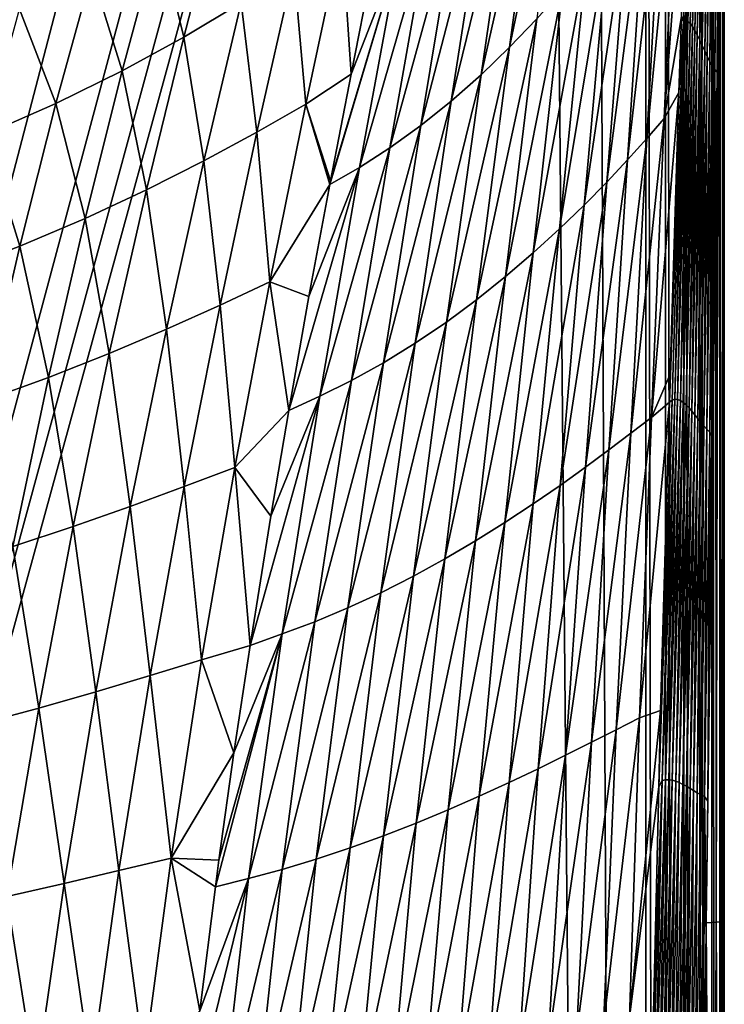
# Model space of a CAD drawing. Header units: metres. Extents: x -23 to 23, y -159 to 23.
# Tile 44 of 89: x 12 to 21, y -36 to -24. Entities that reach past the tile are written whole.
import ezdxf

# ---------------------------------------------------------------- set-up
doc = ezdxf.new("R2010")
doc.units = ezdxf.units.M
doc.layers.add('solid_509541_140_SW0001', color=7, linetype='CONTINUOUS')

msp = doc.modelspace()

# ---------------------------------------------------------------- linework, layer by layer
at = {"layer": 'solid_509541_140_SW0001'}
for points in [[(19.542233, -3.727802, 147.5), (20.215471, -149, 147.5), (20.215471, 0, 147.5)], [(20.473274, -149, 147.466202), (20.215471, 0, 147.5), (20.215471, -149, 147.5)], [(20.471779, 0, 147.466599), (20.215471, 0, 147.5), (20.473274, -149, 147.466202)], [(20.471779, 0, 147.466599), (20.473274, -149, 147.466202), (20.710964, -149, 147.368607)], [(20.710964, 0, 147.368607), (20.471779, 0, 147.466599), (20.710964, -149, 147.368607)], [(20.710964, 0, 147.368607), (20.710964, -149, 147.368607), (20.917044, -149, 147.212601)], [(20.917044, 0, 147.212601), (20.710964, 0, 147.368607), (20.917044, -149, 147.212601)], [(20.917044, 0, 147.212601), (20.922199, -149, 147.207489), (21.076254, -149, 147.008972)], [(20.917044, 0, 147.212601), (20.917044, -149, 147.212601), (20.922199, -149, 147.207489)], [(21.076254, 0, 147.008972), (20.917044, 0, 147.212601), (21.076254, -149, 147.008972)], [(21.076254, 0, 147.008972), (21.081356, -149, 147.000244), (21.177954, -149, 146.771347)], [(21.076254, 0, 147.008972), (21.076254, -149, 147.008972), (21.081356, -149, 147.000244)], [(21.177954, 0, 146.771347), (21.076254, 0, 147.008972), (21.177954, -149, 146.771347)], [(21.177954, 0, 146.771347), (21.215349, -149, 146.515594), (21.215349, 0, 146.515594)], [(21.177954, 0, 146.771347), (21.181391, -149, 146.758835), (21.215349, -149, 146.515594)], [(21.177954, 0, 146.771347), (21.177954, -149, 146.771347), (21.181391, -149, 146.758835)], [(21.234728, -36.462826, 145.272888), (21.215349, 0, 146.515594), (21.215349, -149, 146.515594)], [(21.237419, -23.862612, 145.100357), (21.237654, -22.788187, 145.085297), (21.215349, 0, 146.515594)], [(21.234896, -35.425251, 145.2621), (21.237419, -23.862612, 145.100357), (21.215349, 0, 146.515594)], [(21.234728, -36.462826, 145.272888), (21.234896, -35.425251, 145.2621), (21.215349, 0, 146.515594)], [(19.542233, -3.727802, 147.5), (18.92091, -6.147776, 147.5), (20.215471, -149, 147.5)], [(18.92091, -6.147776, 147.5), (-20.215473, -149, 147.5), (20.215471, -149, 147.5)], [(18.92091, -6.147776, 147.5), (18.001144, -8.470781, 147.5), (-20.215473, -149, 147.5)], [(18.001144, -8.470781, 147.5), (16.797661, -10.659938, 147.5), (-20.215473, -149, 147.5)], [(16.797661, -10.659938, 147.5), (15.328966, -12.681423, 147.5), (-20.215473, -149, 147.5)], [(15.328966, -12.681423, 147.5), (13.618851, -14.502491, 147.5), (-20.215473, -149, 147.5)], [(13.618851, -14.502491, 147.5), (11.693766, -16.095087, 147.5), (-20.215473, -149, 147.5)], [(20.703924, -23.630579, 143.131866), (20.853333, -18.778284, 142.97464), (20.874388, -18.762386, 143.076889)], [(20.733398, -23.619589, 143.225143), (20.703924, -23.630579, 143.131866), (20.874388, -18.762386, 143.076889)], [(20.733398, -23.619589, 143.225143), (20.874388, -18.762386, 143.076889), (20.89522, -18.769749, 143.18605)], [(20.763071, -23.628086, 143.324722), (20.733398, -23.619589, 143.225143), (20.89522, -18.769749, 143.18605)], [(20.763071, -23.628086, 143.324722), (20.89522, -18.769749, 143.18605), (20.916016, -18.797548, 143.300613)], [(20.703924, -23.630579, 143.131866), (20.677776, -23.563038, 143.042633), (20.853333, -18.778284, 142.97464)], [(20.793045, -23.653652, 143.42923), (20.763071, -23.628086, 143.324722), (20.916016, -18.797548, 143.300613)], [(20.793045, -23.653652, 143.42923), (20.916016, -18.797548, 143.300613), (20.936968, -18.842539, 143.418854)], [(20.82342, -23.693516, 143.53714), (20.793045, -23.653652, 143.42923), (20.936968, -18.842539, 143.418854)], [(20.82342, -23.693516, 143.53714), (20.936968, -18.842539, 143.418854), (20.958227, -18.901442, 143.539108)], [(20.854261, -23.744886, 143.646988), (20.82342, -23.693516, 143.53714), (20.958227, -18.901442, 143.539108)], [(20.854261, -23.744886, 143.646988), (20.958227, -18.901442, 143.539108), (20.979876, -18.971167, 143.659943)], [(20.885584, -23.805134, 143.757462), (20.854261, -23.744886, 143.646988), (20.979876, -18.971167, 143.659943)], [(20.885584, -23.805134, 143.757462), (20.979876, -18.971167, 143.659943), (21.001949, -19.048759, 143.780106)], [(20.91736, -23.871737, 143.867477), (20.885584, -23.805134, 143.757462), (21.001949, -19.048759, 143.780106)], [(20.91736, -23.871737, 143.867477), (21.001949, -19.048759, 143.780106), (21.024433, -19.131296, 143.898544)], [(20.949522, -23.942194, 143.97612), (20.91736, -23.871737, 143.867477), (21.024433, -19.131296, 143.898544)], [(20.949522, -23.942194, 143.97612), (21.024433, -19.131296, 143.898544), (21.047281, -19.215763, 144.014389)], [(20.981979, -24.013927, 144.082565), (20.949522, -23.942194, 143.97612), (21.047281, -19.215763, 144.014389)], [(20.981979, -24.013927, 144.082565), (21.047281, -19.215763, 144.014389), (21.070436, -19.298965, 144.126923)], [(21.014612, -24.084202, 144.186157), (20.981979, -24.013927, 144.082565), (21.070436, -19.298965, 144.126923)], [(21.014612, -24.084202, 144.186157), (21.070436, -19.298965, 144.126923), (21.093817, -19.377478, 144.235489)], [(21.047279, -24.150095, 144.286316), (21.014612, -24.084202, 144.186157), (21.093817, -19.377478, 144.235489)], [(21.047279, -24.150095, 144.286316), (21.093817, -19.377478, 144.235489), (21.117321, -19.447655, 144.339569)], [(21.079815, -24.208477, 144.382523), (21.047279, -24.150095, 144.286316), (21.117321, -19.447655, 144.339569)], [(21.079815, -24.208477, 144.382523), (21.117321, -19.447655, 144.339569), (21.140812, -19.50564, 144.438705)], [(21.11202, -24.256023, 144.474335), (21.079815, -24.208477, 144.382523), (21.140812, -19.50564, 144.438705)], [(21.11202, -24.256023, 144.474335), (21.140812, -19.50564, 144.438705), (21.16411, -19.54738, 144.532425)], [(21.143866, -24.292204, 144.56192), (21.11202, -24.256023, 144.474335), (21.16411, -19.54738, 144.532425)], [(21.143866, -24.292204, 144.56192), (21.16411, -19.54738, 144.532425), (21.186989, -19.574305, 144.620224)], [(21.143866, -24.292204, 144.56192), (21.186989, -19.574305, 144.620224), (21.17819, -20.69651, 144.607056)], [(19.195038, -20.334095, 137.546036), (18.790855, -23.592079, 138.145584), (18.436571, -23.965946, 137.541794)], [(18.866583, -20.781801, 136.879303), (19.195038, -20.334095, 137.546036), (18.436571, -23.965946, 137.541794)], [(20.452032, -24.89765, 142.535263), (20.772509, -20.645998, 142.944687), (20.677776, -23.563038, 143.042633)], [(20.621984, -21.052624, 142.357971), (20.772509, -20.645998, 142.944687), (20.452032, -24.89765, 142.535263)], [(21.17819, -20.69651, 144.607056), (21.15976, -22.748995, 144.581802), (21.143866, -24.292204, 144.56192)], [(18.866583, -20.781801, 136.879303), (18.436571, -23.965946, 137.541794), (18.063278, -24.326416, 136.938187)], [(18.516632, -21.214548, 136.211014), (18.866583, -20.781801, 136.879303), (18.063278, -24.326416, 136.938187)], [(20.621984, -21.052624, 142.357971), (20.452032, -24.89765, 142.535263), (20.226252, -25.158667, 141.983658)], [(20.436815, -21.373512, 141.75705), (20.621984, -21.052624, 142.357971), (20.226252, -25.158667, 141.983658)], [(18.516632, -21.214548, 136.211014), (18.063278, -24.326416, 136.938187), (17.674471, -24.668394, 136.335709)], [(18.148846, -21.626526, 135.542023), (18.516632, -21.214548, 136.211014), (17.674471, -24.668394, 136.335709)], [(20.436815, -21.373512, 141.75705), (20.226252, -25.158667, 141.983658), (19.974451, -25.436415, 141.43158)], [(20.223484, -21.715174, 141.155746), (20.436815, -21.373512, 141.75705), (19.974451, -25.436415, 141.43158)], [(18.148846, -21.626526, 135.542023), (17.674471, -24.668394, 136.335709), (17.275608, -24.986946, 135.735748)], [(17.769072, -22.012098, 134.873718), (18.148846, -21.626526, 135.542023), (17.275608, -24.986946, 135.735748)], [(20.223484, -21.715174, 141.155746), (19.974451, -25.436415, 141.43158), (19.705494, -25.727222, 140.878494)], [(19.992363, -22.073149, 140.552963), (20.223484, -21.715174, 141.155746), (19.705494, -25.727222, 140.878494)], [(13.856194, -22.495184, 126.458496), (14.664423, -21.979942, 127.408562), (14.185622, -23.831966, 128.756424)], [(14.185622, -23.831966, 128.756424), (14.664423, -21.979942, 127.408562), (14.93123, -23.383923, 129.654037)], [(17.769072, -22.012098, 134.873718), (17.275608, -24.986946, 135.735748), (16.873796, -25.277315, 135.140198)], [(17.384954, -22.365833, 134.20813), (17.769072, -22.012098, 134.873718), (16.873796, -25.277315, 135.140198)], [(19.992363, -22.073149, 140.552963), (19.705494, -25.727222, 140.878494), (19.408613, -26.029081, 140.327179)], [(19.729923, -22.444851, 139.951599), (19.992363, -22.073149, 140.552963), (19.408613, -26.029081, 140.327179)], [(17.384954, -22.365833, 134.20813), (16.873796, -25.277315, 135.140198), (16.476475, -25.535374, 134.5513)], [(17.004515, -22.682997, 133.547653), (17.384954, -22.365833, 134.20813), (16.476475, -25.535374, 134.5513)], [(12.982118, -22.992329, 125.544464), (13.856194, -22.495184, 126.458496), (13.380842, -24.272348, 127.889076)], [(13.380842, -24.272348, 127.889076), (13.856194, -22.495184, 126.458496), (14.185622, -23.831966, 128.756424)], [(19.729923, -22.444851, 139.951599), (19.408613, -26.029081, 140.327179), (19.085806, -26.338285, 139.777237)], [(19.438244, -22.825779, 139.35083), (19.729923, -22.444851, 139.951599), (19.085806, -26.338285, 139.777237)], [(15.618284, -22.937172, 130.580597), (16.245623, -22.500679, 131.536621), (15.776183, -24.708418, 132.558395)], [(15.776183, -24.708418, 132.558395), (16.245623, -22.500679, 131.536621), (16.3661, -24.318464, 133.437057)], [(16.245623, -22.500679, 131.536621), (16.633604, -22.962654, 132.895279), (16.3661, -24.318464, 133.437057)], [(17.004515, -22.682997, 133.547653), (16.476475, -25.535374, 134.5513), (16.089396, -25.758823, 133.971054)], [(16.098827, -25.708965, 133.953278), (17.004515, -22.682997, 133.547653), (16.089396, -25.758823, 133.971054)], [(16.098827, -25.708965, 133.953278), (16.3661, -24.318464, 133.437057), (17.004515, -22.682997, 133.547653)], [(16.3661, -24.318464, 133.437057), (16.633604, -22.962654, 132.895279), (17.004515, -22.682997, 133.547653)], [(21.13332, -35.389469, 144.694809), (21.143866, -24.292204, 144.56192), (21.15976, -22.748995, 144.581802)], [(21.211538, -35.386379, 144.973114), (21.13332, -35.389469, 144.694809), (21.15976, -22.748995, 144.581802)], [(21.211538, -35.386379, 144.973114), (21.15976, -22.748995, 144.581802), (21.219942, -22.749592, 144.828369)], [(21.211538, -35.386379, 144.973114), (21.219942, -22.749592, 144.828369), (21.237654, -22.788187, 145.085297)], [(19.438244, -22.825779, 139.35083), (19.085806, -26.338285, 139.777237), (18.743412, -26.650028, 139.227539)], [(19.124674, -23.210148, 138.74884), (19.438244, -22.825779, 139.35083), (18.743412, -26.650028, 139.227539)], [(21.211538, -35.386379, 144.973114), (21.237654, -22.788187, 145.085297), (21.237419, -23.862612, 145.100357)], [(12.041452, -23.466156, 124.669716), (12.982118, -22.992329, 125.544464), (12.515691, -24.698101, 127.054405)], [(12.515691, -24.698101, 127.054405), (12.982118, -22.992329, 125.544464), (13.380842, -24.272348, 127.889076)], [(14.93123, -23.383923, 129.654037), (15.618284, -22.937172, 130.580597), (15.13726, -25.074343, 131.690872)], [(15.13726, -25.074343, 131.690872), (15.618284, -22.937172, 130.580597), (15.776183, -24.708418, 132.558395)], [(19.124674, -23.210148, 138.74884), (18.743412, -26.650028, 139.227539), (18.383125, -26.959467, 138.678268)], [(18.790855, -23.592079, 138.145584), (19.124674, -23.210148, 138.74884), (18.383125, -26.959467, 138.678268)], [(14.185622, -23.831966, 128.756424), (14.93123, -23.383923, 129.654037), (14.444154, -25.450474, 130.849594)], [(14.444154, -25.450474, 130.849594), (14.93123, -23.383923, 129.654037), (15.13726, -25.074343, 131.690872)], [(11.589612, -25.104759, 126.255333), (12.041452, -23.466156, 124.669716), (12.515691, -24.698101, 127.054405)], [(18.790855, -23.592079, 138.145584), (18.383125, -26.959467, 138.678268), (18.005096, -27.261971, 138.130295)], [(18.436571, -23.965946, 137.541794), (18.790855, -23.592079, 138.145584), (18.005096, -27.261971, 138.130295)], [(20.452032, -24.89765, 142.535263), (20.677776, -23.563038, 143.042633), (20.645887, -24.556974, 143.074539)], [(20.520636, -28.599556, 143.195511), (20.531563, -28.234497, 143.185211), (20.703924, -23.630579, 143.131866)], [(20.55587, -28.571844, 143.269211), (20.520636, -28.599556, 143.195511), (20.703924, -23.630579, 143.131866)], [(20.531563, -28.234497, 143.185211), (20.645887, -24.556974, 143.074539), (20.703924, -23.630579, 143.131866)], [(20.591471, -28.562002, 143.348404), (20.55587, -28.571844, 143.269211), (20.703924, -23.630579, 143.131866)], [(20.591471, -28.562002, 143.348404), (20.703924, -23.630579, 143.131866), (20.733398, -23.619589, 143.225143)], [(20.627571, -28.565119, 143.432358), (20.591471, -28.562002, 143.348404), (20.733398, -23.619589, 143.225143)], [(20.627571, -28.565119, 143.432358), (20.733398, -23.619589, 143.225143), (20.763071, -23.628086, 143.324722)], [(20.664183, -28.579737, 143.520157), (20.627571, -28.565119, 143.432358), (20.763071, -23.628086, 143.324722)], [(20.645887, -24.556974, 143.074539), (20.677776, -23.563038, 143.042633), (20.703924, -23.630579, 143.131866)], [(20.664183, -28.579737, 143.520157), (20.763071, -23.628086, 143.324722), (20.793045, -23.653652, 143.42923)], [(20.701309, -28.604158, 143.610825), (20.664183, -28.579737, 143.520157), (20.793045, -23.653652, 143.42923)], [(20.701309, -28.604158, 143.610825), (20.793045, -23.653652, 143.42923), (20.82342, -23.693516, 143.53714)], [(20.738941, -28.636623, 143.703339), (20.701309, -28.604158, 143.610825), (20.82342, -23.693516, 143.53714)], [(20.738941, -28.636623, 143.703339), (20.82342, -23.693516, 143.53714), (20.854261, -23.744886, 143.646988)], [(20.777042, -28.675457, 143.796814), (20.738941, -28.636623, 143.703339), (20.854261, -23.744886, 143.646988)], [(20.777042, -28.675457, 143.796814), (20.854261, -23.744886, 143.646988), (20.885584, -23.805134, 143.757462)], [(13.380842, -24.272348, 127.889076), (14.185622, -23.831966, 128.756424), (13.697912, -25.828997, 130.034241)], [(13.697912, -25.828997, 130.034241), (14.185622, -23.831966, 128.756424), (14.444154, -25.450474, 130.849594)], [(20.815557, -28.719059, 143.890457), (20.777042, -28.675457, 143.796814), (20.885584, -23.805134, 143.757462)], [(20.815557, -28.719059, 143.890457), (20.885584, -23.805134, 143.757462), (20.91736, -23.871737, 143.867477)], [(20.854403, -28.765863, 143.983597), (20.815557, -28.719059, 143.890457), (20.91736, -23.871737, 143.867477)], [(20.854403, -28.765863, 143.983597), (20.91736, -23.871737, 143.867477), (20.949522, -23.942194, 143.97612)], [(21.211538, -35.386379, 144.973114), (21.237419, -23.862612, 145.100357), (21.234896, -35.425251, 145.2621)], [(18.436571, -23.965946, 137.541794), (18.005096, -27.261971, 138.130295), (17.61083, -27.553135, 137.584427)], [(18.063278, -24.326416, 136.938187), (18.436571, -23.965946, 137.541794), (17.61083, -27.553135, 137.584427)], [(20.893478, -28.814285, 144.075653), (20.854403, -28.765863, 143.983597), (20.949522, -23.942194, 143.97612)], [(20.893478, -28.814285, 144.075653), (20.949522, -23.942194, 143.97612), (20.981979, -24.013927, 144.082565)], [(20.932661, -28.862684, 144.166107), (20.893478, -28.814285, 144.075653), (20.981979, -24.013927, 144.082565)], [(20.932661, -28.862684, 144.166107), (20.981979, -24.013927, 144.082565), (21.014612, -24.084202, 144.186157)], [(20.971809, -28.909317, 144.254486), (20.932661, -28.862684, 144.166107), (21.014612, -24.084202, 144.186157)], [(20.971809, -28.909317, 144.254486), (21.014612, -24.084202, 144.186157), (21.047279, -24.150095, 144.286316)], [(21.010761, -28.952324, 144.340378), (20.971809, -28.909317, 144.254486), (21.047279, -24.150095, 144.286316)], [(21.010761, -28.952324, 144.340378), (21.047279, -24.150095, 144.286316), (21.079815, -24.208477, 144.382523)], [(12.515691, -24.698101, 127.054405), (13.380842, -24.272348, 127.889076), (12.898018, -26.202002, 129.246033)], [(12.898018, -26.202002, 129.246033), (13.380842, -24.272348, 127.889076), (13.697912, -25.828997, 130.034241)], [(21.04933, -28.989706, 144.423401), (21.010761, -28.952324, 144.340378), (21.079815, -24.208477, 144.382523)], [(21.04933, -28.989706, 144.423401), (21.079815, -24.208477, 144.382523), (21.11202, -24.256023, 144.474335)], [(21.085989, -29.067556, 144.501205), (21.04933, -28.989706, 144.423401), (21.11202, -24.256023, 144.474335)], [(21.085989, -29.067556, 144.501205), (21.11202, -24.256023, 144.474335), (21.125278, -25.930368, 144.540604)], [(21.125278, -25.930368, 144.540604), (21.11202, -24.256023, 144.474335), (21.143866, -24.292204, 144.56192)], [(21.13332, -35.389469, 144.694809), (21.125278, -25.930368, 144.540604), (21.143866, -24.292204, 144.56192)], [(15.776183, -24.708418, 132.558395), (16.3661, -24.318464, 133.437057), (16.098827, -25.708965, 133.953278)], [(18.063278, -24.326416, 136.938187), (17.61083, -27.553135, 137.584427), (17.20352, -27.828745, 137.041656)], [(17.674471, -24.668394, 136.335709), (18.063278, -24.326416, 136.938187), (17.20352, -27.828745, 137.041656)], [(20.285769, -28.797915, 142.693298), (20.645887, -24.556974, 143.074539), (20.531563, -28.234497, 143.185211)], [(20.452032, -24.89765, 142.535263), (20.645887, -24.556974, 143.074539), (20.285769, -28.797915, 142.693298)], [(17.674471, -24.668394, 136.335709), (17.20352, -27.828745, 137.041656), (16.788019, -28.084719, 136.50325)], [(17.275608, -24.986946, 135.735748), (17.674471, -24.668394, 136.335709), (16.788019, -28.084719, 136.50325)], [(11.589612, -25.104759, 126.255333), (12.515691, -24.698101, 127.054405), (12.043459, -26.56337, 128.487091)], [(12.043459, -26.56337, 128.487091), (12.515691, -24.698101, 127.054405), (12.898018, -26.202002, 129.246033)], [(15.13726, -25.074343, 131.690872), (15.776183, -24.708418, 132.558395), (15.306828, -27.029171, 133.502533)], [(15.306828, -27.029171, 133.502533), (15.776183, -24.708418, 132.558395), (16.089396, -25.758823, 133.971054)], [(15.776183, -24.708418, 132.558395), (16.098827, -25.708965, 133.953278), (16.089396, -25.758823, 133.971054)], [(20.452032, -24.89765, 142.535263), (20.285769, -28.797915, 142.693298), (20.019947, -29.004066, 142.182892)], [(20.226252, -25.158667, 141.983658), (20.452032, -24.89765, 142.535263), (20.019947, -29.004066, 142.182892)], [(17.275608, -24.986946, 135.735748), (16.788019, -28.084719, 136.50325), (16.370605, -28.317135, 135.970978)], [(16.873796, -25.277315, 135.140198), (17.275608, -24.986946, 135.735748), (16.370605, -28.317135, 135.970978)], [(11.133813, -26.909315, 127.759972), (11.589612, -25.104759, 126.255333), (12.043459, -26.56337, 128.487091)], [(14.444154, -25.450474, 130.849594), (15.13726, -25.074343, 131.690872), (14.656744, -27.333174, 132.717773)], [(14.656744, -27.333174, 132.717773), (15.13726, -25.074343, 131.690872), (15.306828, -27.029171, 133.502533)], [(20.226252, -25.158667, 141.983658), (20.019947, -29.004066, 142.182892), (19.730749, -29.22246, 141.671951)], [(19.974451, -25.436415, 141.43158), (20.226252, -25.158667, 141.983658), (19.730749, -29.22246, 141.671951)], [(16.873796, -25.277315, 135.140198), (16.370605, -28.317135, 135.970978), (15.957839, -28.522598, 135.446793)], [(16.476475, -25.535374, 134.5513), (16.873796, -25.277315, 135.140198), (15.957839, -28.522598, 135.446793)], [(13.697912, -25.828997, 130.034241), (14.444154, -25.450474, 130.849594), (13.95822, -27.646914, 131.956299)], [(13.95822, -27.646914, 131.956299), (14.444154, -25.450474, 130.849594), (14.656744, -27.333174, 132.717773)], [(19.974451, -25.436415, 141.43158), (19.730749, -29.22246, 141.671951), (19.425291, -29.450314, 141.160522)], [(19.705494, -25.727222, 140.878494), (19.974451, -25.436415, 141.43158), (19.425291, -29.450314, 141.160522)], [(16.476475, -25.535374, 134.5513), (15.957839, -28.522598, 135.446793), (15.55312, -28.708902, 134.935318)], [(15.817824, -27.221966, 134.470581), (16.476475, -25.535374, 134.5513), (15.55312, -28.708902, 134.935318)], [(15.817824, -27.221966, 134.470581), (16.089396, -25.758823, 133.971054), (16.476475, -25.535374, 134.5513)], [(12.898018, -26.202002, 129.246033), (13.697912, -25.828997, 130.034241), (13.212142, -27.963621, 131.217926)], [(13.212142, -27.963621, 131.217926), (13.697912, -25.828997, 130.034241), (13.95822, -27.646914, 131.956299)], [(15.306828, -27.029171, 133.502533), (16.089396, -25.758823, 133.971054), (15.817824, -27.221966, 134.470581)], [(19.705494, -25.727222, 140.878494), (19.425291, -29.450314, 141.160522), (19.095781, -29.686356, 140.65126)], [(19.408613, -26.029081, 140.327179), (19.705494, -25.727222, 140.878494), (19.095781, -29.686356, 140.65126)], [(21.125278, -25.930368, 144.540604), (21.002401, -35.398853, 144.435547), (21.023397, -33.81052, 144.450699)], [(21.13332, -35.389469, 144.694809), (21.002401, -35.398853, 144.435547), (21.125278, -25.930368, 144.540604)], [(21.125278, -25.930368, 144.540604), (21.023397, -33.81052, 144.450699), (21.060913, -30.982403, 144.479645)], [(21.060913, -30.982403, 144.479645), (21.085989, -29.067556, 144.501205), (21.125278, -25.930368, 144.540604)], [(19.408613, -26.029081, 140.327179), (19.095781, -29.686356, 140.65126), (18.744059, -29.927757, 140.144226)], [(19.085806, -26.338285, 139.777237), (19.408613, -26.029081, 140.327179), (18.744059, -29.927757, 140.144226)], [(12.043459, -26.56337, 128.487091), (12.898018, -26.202002, 129.246033), (12.418074, -28.276442, 130.503738)], [(12.418074, -28.276442, 130.503738), (12.898018, -26.202002, 129.246033), (13.212142, -27.963621, 131.217926)], [(19.085806, -26.338285, 139.777237), (18.744059, -29.927757, 140.144226), (18.375278, -30.170769, 139.63887)], [(18.743412, -26.650028, 139.227539), (19.085806, -26.338285, 139.777237), (18.375278, -30.170769, 139.63887)], [(11.133813, -26.909315, 127.759972), (12.043459, -26.56337, 128.487091), (11.575171, -28.580111, 129.815567)], [(11.575171, -28.580111, 129.815567), (12.043459, -26.56337, 128.487091), (12.418074, -28.276442, 130.503738)], [(18.743412, -26.650028, 139.227539), (18.375278, -30.170769, 139.63887), (17.991104, -30.41169, 139.135666)], [(18.383125, -26.959467, 138.678268), (18.743412, -26.650028, 139.227539), (17.991104, -30.41169, 139.135666)], [(18.383125, -26.959467, 138.678268), (17.991104, -30.41169, 139.135666), (17.592024, -30.646999, 138.635559)], [(18.005096, -27.261971, 138.130295), (18.383125, -26.959467, 138.678268), (17.592024, -30.646999, 138.635559)], [(14.656744, -27.333174, 132.717773), (15.306828, -27.029171, 133.502533), (14.849341, -29.452776, 134.354126)], [(14.849341, -29.452776, 134.354126), (15.306828, -27.029171, 133.502533), (15.55312, -28.708902, 134.935318)], [(15.306828, -27.029171, 133.502533), (15.817824, -27.221966, 134.470581), (15.55312, -28.708902, 134.935318)], [(13.95822, -27.646914, 131.956299), (14.656744, -27.333174, 132.717773), (14.188378, -29.702856, 133.644684)], [(14.188378, -29.702856, 133.644684), (14.656744, -27.333174, 132.717773), (14.849341, -29.452776, 134.354126)], [(18.005096, -27.261971, 138.130295), (17.592024, -30.646999, 138.635559), (17.179523, -30.87332, 138.139465)], [(17.61083, -27.553135, 137.584427), (18.005096, -27.261971, 138.130295), (17.179523, -30.87332, 138.139465)], [(17.61083, -27.553135, 137.584427), (17.179523, -30.87332, 138.139465), (16.756378, -31.087397, 137.648315)], [(17.20352, -27.828745, 137.041656), (17.61083, -27.553135, 137.584427), (16.756378, -31.087397, 137.648315)], [(13.212142, -27.963621, 131.217926), (13.95822, -27.646914, 131.956299), (13.484789, -29.961836, 132.955933)], [(13.484789, -29.961836, 132.955933), (13.95822, -27.646914, 131.956299), (14.188378, -29.702856, 133.644684)], [(17.20352, -27.828745, 137.041656), (16.756378, -31.087397, 137.648315), (16.326689, -31.28607, 137.1633)], [(16.788019, -28.084719, 136.50325), (17.20352, -27.828745, 137.041656), (16.326689, -31.28607, 137.1633)], [(12.418074, -28.276442, 130.503738), (13.212142, -27.963621, 131.217926), (12.73927, -30.223894, 132.287781)], [(12.73927, -30.223894, 132.287781), (13.212142, -27.963621, 131.217926), (13.484789, -29.961836, 132.955933)], [(16.788019, -28.084719, 136.50325), (16.326689, -31.28607, 137.1633), (15.895708, -31.46632, 136.685974)], [(16.370605, -28.317135, 135.970978), (16.788019, -28.084719, 136.50325), (15.895708, -31.46632, 136.685974)], [(11.575171, -28.580111, 129.815567), (12.418074, -28.276442, 130.503738), (11.95146, -30.483219, 131.641205)], [(11.95146, -30.483219, 131.641205), (12.418074, -28.276442, 130.503738), (12.73927, -30.223894, 132.287781)], [(20.285769, -28.797915, 142.693298), (20.531563, -28.234497, 143.185211), (20.520636, -28.599556, 143.195511)], [(16.370605, -28.317135, 135.970978), (15.895708, -31.46632, 136.685974), (15.468921, -31.625547, 136.217957)], [(15.957839, -28.522598, 135.446793), (16.370605, -28.317135, 135.970978), (15.468921, -31.625547, 136.217957)], [(15.957839, -28.522598, 135.446793), (15.468921, -31.625547, 136.217957), (15.048162, -31.777933, 135.764465)], [(15.319034, -30.08728, 135.328842), (15.957839, -28.522598, 135.446793), (15.048162, -31.777933, 135.764465)], [(15.319034, -30.08728, 135.328842), (15.55312, -28.708902, 134.935318), (15.957839, -28.522598, 135.446793)], [(20.131884, -32.720341, 142.82785), (20.520636, -28.599556, 143.195511), (20.407156, -32.626884, 143.300262)], [(20.285769, -28.797915, 142.693298), (20.520636, -28.599556, 143.195511), (20.131884, -32.720341, 142.82785)], [(20.381433, -33.624142, 143.323471), (20.407156, -32.626884, 143.300262), (20.55587, -28.571844, 143.269211)], [(20.425879, -33.539299, 143.391418), (20.381433, -33.624142, 143.323471), (20.55587, -28.571844, 143.269211)], [(20.407156, -32.626884, 143.300262), (20.520636, -28.599556, 143.195511), (20.55587, -28.571844, 143.269211)], [(20.425879, -33.539299, 143.391418), (20.55587, -28.571844, 143.269211), (20.591471, -28.562002, 143.348404)], [(20.469391, -33.53027, 143.465012), (20.425879, -33.539299, 143.391418), (20.591471, -28.562002, 143.348404)], [(20.469391, -33.53027, 143.465012), (20.591471, -28.562002, 143.348404), (20.627571, -28.565119, 143.432358)], [(20.513624, -33.529659, 143.542282), (20.469391, -33.53027, 143.465012), (20.627571, -28.565119, 143.432358)], [(20.513624, -33.529659, 143.542282), (20.627571, -28.565119, 143.432358), (20.664183, -28.579737, 143.520157)], [(20.558529, -33.536503, 143.622543), (20.513624, -33.529659, 143.542282), (20.664183, -28.579737, 143.520157)], [(20.558529, -33.536503, 143.622543), (20.664183, -28.579737, 143.520157), (20.701309, -28.604158, 143.610825)], [(20.60404, -33.549671, 143.705078), (20.558529, -33.536503, 143.622543), (20.701309, -28.604158, 143.610825)], [(20.60404, -33.549671, 143.705078), (20.701309, -28.604158, 143.610825), (20.738941, -28.636623, 143.703339)], [(20.650084, -33.567997, 143.789139), (20.60404, -33.549671, 143.705078), (20.738941, -28.636623, 143.703339)], [(20.650084, -33.567997, 143.789139), (20.738941, -28.636623, 143.703339), (20.777042, -28.675457, 143.796814)], [(14.849341, -29.452776, 134.354126), (15.55312, -28.708902, 134.935318), (15.319034, -30.08728, 135.328842)], [(20.285769, -28.797915, 142.693298), (20.131884, -32.720341, 142.82785), (19.828541, -32.876575, 142.350143)], [(20.019947, -29.004066, 142.182892), (20.285769, -28.797915, 142.693298), (19.828541, -32.876575, 142.350143)], [(20.696577, -33.590363, 143.874084), (20.650084, -33.567997, 143.789139), (20.777042, -28.675457, 143.796814)], [(20.696577, -33.590363, 143.874084), (20.777042, -28.675457, 143.796814), (20.815557, -28.719059, 143.890457)], [(20.743425, -33.615696, 143.95932), (20.696577, -33.590363, 143.874084), (20.815557, -28.719059, 143.890457)], [(20.743425, -33.615696, 143.95932), (20.815557, -28.719059, 143.890457), (20.854403, -28.765863, 143.983597)], [(20.790518, -33.642941, 144.044373), (20.743425, -33.615696, 143.95932), (20.854403, -28.765863, 143.983597)], [(20.790518, -33.642941, 144.044373), (20.854403, -28.765863, 143.983597), (20.893478, -28.814285, 144.075653)], [(20.83773, -33.671032, 144.128784), (20.790518, -33.642941, 144.044373), (20.893478, -28.814285, 144.075653)], [(20.83773, -33.671032, 144.128784), (20.893478, -28.814285, 144.075653), (20.932661, -28.862684, 144.166107)], [(20.884912, -33.698883, 144.212112), (20.83773, -33.671032, 144.128784), (20.932661, -28.862684, 144.166107)], [(20.884912, -33.698883, 144.212112), (20.932661, -28.862684, 144.166107), (20.971809, -28.909317, 144.254486)], [(20.931896, -33.725334, 144.294006), (20.884912, -33.698883, 144.212112), (20.971809, -28.909317, 144.254486)], [(20.931896, -33.725334, 144.294006), (20.971809, -28.909317, 144.254486), (21.010761, -28.952324, 144.340378)], [(20.019947, -29.004066, 142.182892), (19.828541, -32.876575, 142.350143), (19.50482, -33.04063, 141.87207)], [(19.730749, -29.22246, 141.671951), (20.019947, -29.004066, 142.182892), (19.50482, -33.04063, 141.87207)], [(20.978493, -33.749134, 144.374084), (20.931896, -33.725334, 144.294006), (21.010761, -28.952324, 144.340378)], [(20.978493, -33.749134, 144.374084), (21.010761, -28.952324, 144.340378), (21.04933, -28.989706, 144.423401)], [(21.023397, -33.81052, 144.450699), (20.978493, -33.749134, 144.374084), (21.04933, -28.989706, 144.423401)], [(21.023397, -33.81052, 144.450699), (21.04933, -28.989706, 144.423401), (21.060913, -30.982403, 144.479645)], [(21.060913, -30.982403, 144.479645), (21.04933, -28.989706, 144.423401), (21.085989, -29.067556, 144.501205)], [(19.730749, -29.22246, 141.671951), (19.50482, -33.04063, 141.87207), (19.166006, -33.210617, 141.394135)], [(19.425291, -29.450314, 141.160522), (19.730749, -29.22246, 141.671951), (19.166006, -33.210617, 141.394135)], [(14.188378, -29.702856, 133.644684), (14.849341, -29.452776, 134.354126), (14.415564, -31.966003, 135.102432)], [(14.415564, -31.966003, 135.102432), (14.849341, -29.452776, 134.354126), (15.048162, -31.777933, 135.764465)], [(14.849341, -29.452776, 134.354126), (15.319034, -30.08728, 135.328842), (15.048162, -31.777933, 135.764465)], [(19.425291, -29.450314, 141.160522), (19.166006, -33.210617, 141.394135), (18.807194, -33.386017, 140.918839)], [(19.095781, -29.686356, 140.65126), (19.425291, -29.450314, 141.160522), (18.807194, -33.386017, 140.918839)], [(19.095781, -29.686356, 140.65126), (18.807194, -33.386017, 140.918839), (18.429998, -33.56488, 140.446671)], [(18.744059, -29.927757, 140.144226), (19.095781, -29.686356, 140.65126), (18.429998, -33.56488, 140.446671)], [(13.484789, -29.961836, 132.955933), (14.188378, -29.702856, 133.644684), (13.743882, -32.169212, 134.459549)], [(13.743882, -32.169212, 134.459549), (14.188378, -29.702856, 133.644684), (14.415564, -31.966003, 135.102432)], [(18.744059, -29.927757, 140.144226), (18.429998, -33.56488, 140.446671), (18.038315, -33.744499, 139.977539)], [(18.375278, -30.170769, 139.63887), (18.744059, -29.927757, 140.144226), (18.038315, -33.744499, 139.977539)], [(12.73927, -30.223894, 132.287781), (13.484789, -29.961836, 132.955933), (13.035316, -32.380196, 133.835175)], [(13.035316, -32.380196, 133.835175), (13.484789, -29.961836, 132.955933), (13.743882, -32.169212, 134.459549)], [(18.375278, -30.170769, 139.63887), (18.038315, -33.744499, 139.977539), (17.633698, -33.922321, 139.512161)], [(17.991104, -30.41169, 139.135666), (18.375278, -30.170769, 139.63887), (17.633698, -33.922321, 139.512161)], [(11.95146, -30.483219, 131.641205), (12.73927, -30.223894, 132.287781), (12.290372, -32.593998, 133.229385)], [(12.290372, -32.593998, 133.229385), (12.73927, -30.223894, 132.287781), (13.035316, -32.380196, 133.835175)], [(17.991104, -30.41169, 139.135666), (17.633698, -33.922321, 139.512161), (17.216887, -34.09594, 139.051544)], [(17.592024, -30.646999, 138.635559), (17.991104, -30.41169, 139.135666), (17.216887, -34.09594, 139.051544)], [(11.508763, -32.805817, 132.643021), (11.95146, -30.483219, 131.641205), (12.290372, -32.593998, 133.229385)], [(17.592024, -30.646999, 138.635559), (17.216887, -34.09594, 139.051544), (16.789274, -34.263, 138.596588)], [(17.179523, -30.87332, 138.139465), (17.592024, -30.646999, 138.635559), (16.789274, -34.263, 138.596588)], [(17.179523, -30.87332, 138.139465), (16.789274, -34.263, 138.596588), (16.353149, -34.421204, 138.148209)], [(16.756378, -31.087397, 137.648315), (17.179523, -30.87332, 138.139465), (16.353149, -34.421204, 138.148209)], [(16.756378, -31.087397, 137.648315), (16.353149, -34.421204, 138.148209), (15.911764, -34.56831, 137.707443)], [(16.326689, -31.28607, 137.1633), (16.756378, -31.087397, 137.648315), (15.911764, -34.56831, 137.707443)], [(16.326689, -31.28607, 137.1633), (15.911764, -34.56831, 137.707443), (15.469243, -34.702194, 137.275558)], [(15.895708, -31.46632, 136.685974), (16.326689, -31.28607, 137.1633), (15.469243, -34.702194, 137.275558)], [(15.895708, -31.46632, 136.685974), (15.469243, -34.702194, 137.275558), (15.029884, -34.821041, 136.853882)], [(15.468921, -31.625547, 136.217957), (15.895708, -31.46632, 136.685974), (15.029884, -34.821041, 136.853882)], [(15.468921, -31.625547, 136.217957), (15.029884, -34.821041, 136.853882), (14.59648, -34.927975, 136.44429)], [(14.642681, -34.580517, 136.377457), (15.468921, -31.625547, 136.217957), (14.59648, -34.927975, 136.44429)], [(14.642681, -34.580517, 136.377457), (14.838537, -33.177612, 136.08725), (15.468921, -31.625547, 136.217957)], [(14.838537, -33.177612, 136.08725), (15.048162, -31.777933, 135.764465), (15.468921, -31.625547, 136.217957)], [(14.415564, -31.966003, 135.102432), (15.048162, -31.777933, 135.764465), (14.838537, -33.177612, 136.08725)], [(13.743882, -32.169212, 134.459549), (14.415564, -31.966003, 135.102432), (14.017296, -34.553467, 135.739456)], [(14.017296, -34.553467, 135.739456), (14.415564, -31.966003, 135.102432), (14.838537, -33.177612, 136.08725)], [(13.035316, -32.380196, 133.835175), (13.743882, -32.169212, 134.459549), (13.334974, -34.715714, 135.153275)], [(13.334974, -34.715714, 135.153275), (13.743882, -32.169212, 134.459549), (14.017296, -34.553467, 135.739456)], [(12.290372, -32.593998, 133.229385), (13.035316, -32.380196, 133.835175), (12.621293, -34.884403, 134.583984)], [(12.621293, -34.884403, 134.583984), (13.035316, -32.380196, 133.835175), (13.334974, -34.715714, 135.153275)], [(11.508763, -32.805817, 132.643021), (12.290372, -32.593998, 133.229385), (11.876597, -35.055405, 134.031769)], [(11.876597, -35.055405, 134.031769), (12.290372, -32.593998, 133.229385), (12.621293, -34.884403, 134.583984)], [(19.998566, -36.632469, 142.935089), (20.407156, -32.626884, 143.300262), (20.381433, -33.624142, 143.323471)], [(20.131884, -32.720341, 142.82785), (20.407156, -32.626884, 143.300262), (19.998566, -36.632469, 142.935089)], [(20.131884, -32.720341, 142.82785), (19.998566, -36.632469, 142.935089), (19.662086, -36.743523, 142.481323)], [(19.828541, -32.876575, 142.350143), (20.131884, -32.720341, 142.82785), (19.662086, -36.743523, 142.481323)], [(19.828541, -32.876575, 142.350143), (19.662086, -36.743523, 142.481323), (19.308443, -36.858528, 142.02774)], [(19.50482, -33.04063, 141.87207), (19.828541, -32.876575, 142.350143), (19.308443, -36.858528, 142.02774)], [(19.50482, -33.04063, 141.87207), (19.308443, -36.858528, 142.02774), (18.941166, -36.976395, 141.575195)], [(19.166006, -33.210617, 141.394135), (19.50482, -33.04063, 141.87207), (18.941166, -36.976395, 141.575195)], [(14.017296, -34.553467, 135.739456), (14.838537, -33.177612, 136.08725), (14.642681, -34.580517, 136.377457)], [(19.166006, -33.210617, 141.394135), (18.941166, -36.976395, 141.575195), (18.557854, -37.097248, 141.125916)], [(18.807194, -33.386017, 140.918839), (19.166006, -33.210617, 141.394135), (18.557854, -37.097248, 141.125916)], [(18.807194, -33.386017, 140.918839), (18.557854, -37.097248, 141.125916), (18.159832, -37.219917, 140.680634)], [(18.429998, -33.56488, 140.446671), (18.807194, -33.386017, 140.918839), (18.159832, -37.219917, 140.680634)], [(20.273191, -38.501839, 143.41925), (20.312046, -36.579533, 143.385208), (20.425879, -33.539299, 143.391418)], [(20.323959, -38.470737, 143.487015), (20.273191, -38.501839, 143.41925), (20.425879, -33.539299, 143.391418)], [(20.312046, -36.579533, 143.385208), (20.381433, -33.624142, 143.323471), (20.425879, -33.539299, 143.391418)], [(20.323959, -38.470737, 143.487015), (20.425879, -33.539299, 143.391418), (20.469391, -33.53027, 143.465012)], [(20.37521, -38.46257, 143.557892), (20.323959, -38.470737, 143.487015), (20.469391, -33.53027, 143.465012)], [(20.37521, -38.46257, 143.557892), (20.469391, -33.53027, 143.465012), (20.513624, -33.529659, 143.542282)], [(20.427217, -38.458748, 143.631287), (20.37521, -38.46257, 143.557892), (20.513624, -33.529659, 143.542282)], [(20.427217, -38.458748, 143.631287), (20.513624, -33.529659, 143.542282), (20.558529, -33.536503, 143.622543)], [(20.479891, -38.458759, 143.706757), (20.427217, -38.458748, 143.631287), (20.558529, -33.536503, 143.622543)], [(20.479891, -38.458759, 143.706757), (20.558529, -33.536503, 143.622543), (20.60404, -33.549671, 143.705078)], [(20.533125, -38.461994, 143.783844), (20.479891, -38.458759, 143.706757), (20.60404, -33.549671, 143.705078)], [(20.533125, -38.461994, 143.783844), (20.60404, -33.549671, 143.705078), (20.650084, -33.567997, 143.789139)], [(18.429998, -33.56488, 140.446671), (18.159832, -37.219917, 140.680634), (17.749767, -37.342674, 140.239655)], [(18.038315, -33.744499, 139.977539), (18.429998, -33.56488, 140.446671), (17.749767, -37.342674, 140.239655)], [(19.998566, -36.632469, 142.935089), (20.381433, -33.624142, 143.323471), (20.312046, -36.579533, 143.385208)], [(20.586807, -38.467831, 143.862076), (20.533125, -38.461994, 143.783844), (20.650084, -33.567997, 143.789139)], [(20.586807, -38.467831, 143.862076), (20.650084, -33.567997, 143.789139), (20.696577, -33.590363, 143.874084)], [(20.640831, -38.475658, 143.94104), (20.586807, -38.467831, 143.862076), (20.696577, -33.590363, 143.874084)], [(20.640831, -38.475658, 143.94104), (20.696577, -33.590363, 143.874084), (20.743425, -33.615696, 143.95932)], [(20.695082, -38.484882, 144.02037), (20.640831, -38.475658, 143.94104), (20.743425, -33.615696, 143.95932)], [(20.695082, -38.484882, 144.02037), (20.743425, -33.615696, 143.95932), (20.790518, -33.642941, 144.044373)], [(20.749443, -38.49493, 144.099731), (20.695082, -38.484882, 144.02037), (20.790518, -33.642941, 144.044373)], [(20.749443, -38.49493, 144.099731), (20.790518, -33.642941, 144.044373), (20.83773, -33.671032, 144.128784)], [(20.803778, -38.505215, 144.178818), (20.749443, -38.49493, 144.099731), (20.83773, -33.671032, 144.128784)], [(20.803778, -38.505215, 144.178818), (20.83773, -33.671032, 144.128784), (20.884912, -33.698883, 144.212112)], [(18.038315, -33.744499, 139.977539), (17.749767, -37.342674, 140.239655), (17.329016, -37.464001, 139.803802)], [(17.633698, -33.922321, 139.512161), (18.038315, -33.744499, 139.977539), (17.329016, -37.464001, 139.803802)], [(20.857931, -38.51516, 144.257324), (20.803778, -38.505215, 144.178818), (20.884912, -33.698883, 144.212112)], [(20.857931, -38.51516, 144.257324), (20.884912, -33.698883, 144.212112), (20.931896, -33.725334, 144.294006)], [(20.91173, -38.524143, 144.33493), (20.857931, -38.51516, 144.257324), (20.931896, -33.725334, 144.294006)], [(20.91173, -38.524143, 144.33493), (20.931896, -33.725334, 144.294006), (20.978493, -33.749134, 144.374084)], [(20.963442, -38.555912, 144.409378), (20.91173, -38.524143, 144.33493), (20.978493, -33.749134, 144.374084)], [(20.999292, -35.637745, 144.433365), (20.963442, -38.555912, 144.409378), (20.978493, -33.749134, 144.374084)], [(21.002401, -35.398853, 144.435547), (20.978493, -33.749134, 144.374084), (21.023397, -33.81052, 144.450699)], [(20.999292, -35.637745, 144.433365), (20.978493, -33.749134, 144.374084), (21.002401, -35.398853, 144.435547)], [(17.633698, -33.922321, 139.512161), (17.329016, -37.464001, 139.803802), (16.898445, -37.582497, 139.374054)], [(17.216887, -34.09594, 139.051544), (17.633698, -33.922321, 139.512161), (16.898445, -37.582497, 139.374054)], [(17.216887, -34.09594, 139.051544), (16.898445, -37.582497, 139.374054), (16.459274, -37.696739, 138.951263)], [(16.789274, -34.263, 138.596588), (17.216887, -34.09594, 139.051544), (16.459274, -37.696739, 138.951263)], [(16.789274, -34.263, 138.596588), (16.459274, -37.696739, 138.951263), (16.013256, -37.805305, 138.536255)], [(16.353149, -34.421204, 138.148209), (16.789274, -34.263, 138.596588), (16.013256, -37.805305, 138.536255)], [(16.353149, -34.421204, 138.148209), (16.013256, -37.805305, 138.536255), (15.562766, -37.906792, 138.129883)], [(15.911764, -34.56831, 137.707443), (16.353149, -34.421204, 138.148209), (15.562766, -37.906792, 138.129883)], [(13.334974, -34.715714, 135.153275), (14.017296, -34.553467, 135.739456), (13.666181, -37.198437, 136.259033)], [(13.666181, -37.198437, 136.259033), (14.017296, -34.553467, 135.739456), (14.393872, -36.546806, 136.729736)], [(14.017296, -34.553467, 135.739456), (14.59648, -34.927975, 136.44429), (14.393872, -36.546806, 136.729736)], [(14.017296, -34.553467, 135.739456), (14.642681, -34.580517, 136.377457), (14.59648, -34.927975, 136.44429)], [(15.911764, -34.56831, 137.707443), (15.562766, -37.906792, 138.129883), (15.110784, -37.999886, 137.733109)], [(15.469243, -34.702194, 137.275558), (15.911764, -34.56831, 137.707443), (15.110784, -37.999886, 137.733109)], [(15.469243, -34.702194, 137.275558), (15.110784, -37.999886, 137.733109), (14.660398, -38.083492, 137.34697)], [(15.029884, -34.821041, 136.853882), (15.469243, -34.702194, 137.275558), (14.660398, -38.083492, 137.34697)], [(12.621293, -34.884403, 134.583984), (13.334974, -34.715714, 135.153275), (12.973269, -37.32436, 135.718781)], [(12.973269, -37.32436, 135.718781), (13.334974, -34.715714, 135.153275), (13.666181, -37.198437, 136.259033)], [(15.029884, -34.821041, 136.853882), (14.660398, -38.083492, 137.34697), (14.213054, -38.166138, 136.973495)], [(14.393872, -36.546806, 136.729736), (15.029884, -34.821041, 136.853882), (14.213054, -38.166138, 136.973495)], [(14.393872, -36.546806, 136.729736), (14.59648, -34.927975, 136.44429), (15.029884, -34.821041, 136.853882)], [(11.876597, -35.055405, 134.031769), (12.621293, -34.884403, 134.583984), (12.254171, -37.455296, 135.194443)], [(12.254171, -37.455296, 135.194443), (12.621293, -34.884403, 134.583984), (12.973269, -37.32436, 135.718781)], [(11.509115, -37.587891, 134.686249), (11.876597, -35.055405, 134.031769), (12.254171, -37.455296, 135.194443)], [(20.999292, -35.637745, 144.433365), (21.002401, -35.398853, 144.435547), (20.901388, -48, 144.370834)], [(21.086317, -48, 144.663773), (20.901388, -48, 144.370834), (21.002401, -35.398853, 144.435547)], [(21.13332, -35.389469, 144.694809), (21.086317, -48, 144.663773), (21.002401, -35.398853, 144.435547)], [(21.13332, -35.389469, 144.694809), (21.199108, -48, 144.991333), (21.086317, -48, 144.663773)], [(21.211538, -35.386379, 144.973114), (21.199108, -48, 144.991333), (21.13332, -35.389469, 144.694809)], [(21.211538, -35.386379, 144.973114), (21.234896, -35.425251, 145.2621), (21.199108, -48, 144.991333)], [(21.199108, -48, 144.991333), (21.234896, -35.425251, 145.2621), (21.234728, -36.462826, 145.272888)], [(20.999292, -35.637745, 144.433365), (20.901388, -48, 144.370834), (20.963442, -38.555912, 144.409378)]]:
    msp.add_3dface(points, dxfattribs=at)

doc.saveas('drawing.dxf')
